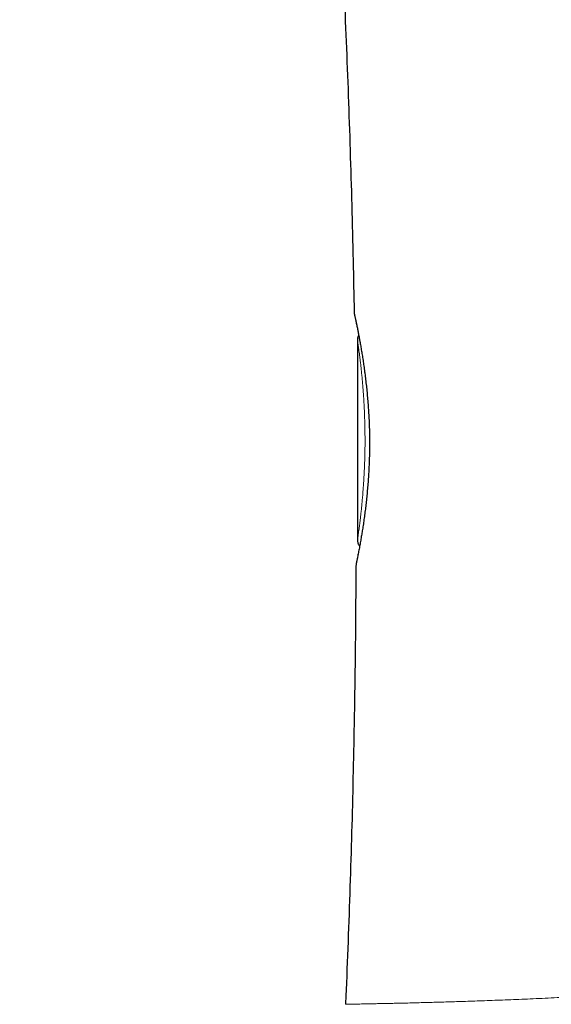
# Model space of a CAD drawing. Header units: millimetres. Extents: x 8 to 578, y 12 to 587.
# Tile 83 of 155: x 123 to 134, y 382 to 402. Entities that reach past the tile are written whole.
import ezdxf

# ---------------------------------------------------------------- set-up
doc = ezdxf.new("R2010")
doc.units = ezdxf.units.MM

msp = doc.modelspace()

# ---------------------------------------------------------------- linework, layer by layer
at = {"color": 7, "linetype": 'Continuous', "lineweight": 30}
for p, q in [((129.681, 395.753), (129.684, 395.717)), ((129.748, 395.188), (129.748, 391.089)), ((129.748, 395.188), (129.748, 395.188)), ((129.748, 391.089), (129.748, 391.089)), ((129.719, 390.589), (129.716, 390.552))]:
    msp.add_line(p, q, dxfattribs=at)
for points, knots in [([(102.177, 509.044), (102.231, 508.925), (102.341, 508.687), (102.503, 508.33), (102.663, 507.977), (102.817, 507.632), (102.968, 507.296), (103.113, 506.969), (103.254, 506.65), (103.391, 506.34), (103.523, 506.039), (103.652, 505.742), (103.779, 505.449), (103.903, 505.162), (104.023, 504.884), (104.138, 504.615), (104.248, 504.357), (104.353, 504.11), (104.452, 503.876), (104.547, 503.652), (104.637, 503.438), (104.723, 503.234), (104.804, 503.039), (104.881, 502.855), (104.954, 502.681), (105.023, 502.516), (105.088, 502.359), (105.15, 502.211), (105.208, 502.07), (105.262, 501.939), (105.312, 501.817), (105.358, 501.705), (105.401, 501.602), (105.44, 501.507), (105.476, 501.418), (105.511, 501.333), (105.545, 501.251), (105.578, 501.17), (105.61, 501.092), (105.645, 501.007), (105.682, 500.916), (105.712, 500.841), (105.732, 500.792), (105.741, 500.77), (105.748, 500.753), (105.753, 500.742), (105.757, 500.73), (105.764, 500.714), (105.774, 500.688), (105.788, 500.654), (105.806, 500.611), (105.827, 500.56), (105.851, 500.501), (105.878, 500.433), (105.909, 500.357), (105.943, 500.273), (105.981, 500.18), (106.022, 500.079), (106.066, 499.969), (106.114, 499.851), (106.167, 499.72), (106.225, 499.576), (106.289, 499.417), (106.356, 499.248), (106.428, 499.069), (106.502, 498.886), (106.576, 498.699), (106.652, 498.51), (106.731, 498.312), (106.813, 498.106), (106.898, 497.892), (106.987, 497.669), (107.082, 497.43), (107.184, 497.173), (107.292, 496.899), (107.405, 496.614), (107.521, 496.319), (107.642, 496.014), (107.766, 495.699), (107.895, 495.374), (108.027, 495.038), (108.163, 494.693), (108.302, 494.339), (108.445, 493.978), (108.59, 493.609), (108.74, 493.23), (108.883, 492.867), (109.02, 492.521), (109.149, 492.195), (109.278, 491.869), (109.406, 491.546), (109.532, 491.228), (109.656, 490.915), (109.779, 490.606), (109.909, 490.277), (110.048, 489.928), (110.193, 489.559), (110.335, 489.198), (110.474, 488.844), (110.615, 488.484), (110.757, 488.119), (110.901, 487.75), (111.04, 487.389), (111.176, 487.038), (111.307, 486.695), (111.434, 486.362), (111.557, 486.037), (111.677, 485.722), (111.792, 485.416), (111.904, 485.119), (112.012, 484.831), (112.116, 484.552), (112.217, 484.282), (112.314, 484.022), (112.407, 483.77), (112.498, 483.524), (112.586, 483.284), (112.672, 483.051), (112.754, 482.827), (112.832, 482.613), (112.906, 482.41), (112.975, 482.222), (113.038, 482.05), (113.095, 481.891), (113.149, 481.741), (113.201, 481.6), (113.249, 481.467), (113.293, 481.344), (113.333, 481.232), (113.37, 481.129), (113.406, 481.031), (113.441, 480.933), (113.477, 480.833), (113.515, 480.727), (113.554, 480.618), (113.585, 480.529), (113.609, 480.464), (113.624, 480.422), (113.639, 480.38), (113.654, 480.338), (113.668, 480.297), (113.681, 480.26), (113.692, 480.231), (113.7, 480.209), (113.705, 480.195), (113.708, 480.187), (113.71, 480.181), (113.712, 480.175), (113.714, 480.17), (113.72, 480.153), (113.731, 480.121), (113.749, 480.071), (113.77, 480.012), (113.795, 479.942), (113.823, 479.864), (113.854, 479.775), (113.888, 479.679), (113.926, 479.573), (113.966, 479.458), (114.008, 479.34), (114.05, 479.22), (114.093, 479.098), (114.139, 478.968), (114.187, 478.83), (114.238, 478.684), (114.291, 478.534), (114.345, 478.379), (114.401, 478.22), (114.459, 478.053), (114.519, 477.88), (114.584, 477.691), (114.654, 477.488), (114.73, 477.269), (114.808, 477.042), (114.89, 476.805), (114.974, 476.559), (115.061, 476.305), (115.15, 476.042), (115.241, 475.774), (115.333, 475.503), (115.425, 475.229), (115.52, 474.947), (115.617, 474.657), (115.717, 474.358), (115.817, 474.058), (115.917, 473.756), (116.017, 473.453), (116.119, 473.142), (116.224, 472.824), (116.334, 472.486), (116.451, 472.128), (116.574, 471.747), (116.699, 471.358), (116.827, 470.96), (116.957, 470.553), (117.089, 470.136), (117.224, 469.711), (117.36, 469.276), (117.499, 468.833), (117.64, 468.38), (117.782, 467.919), (117.927, 467.448), (118.074, 466.968), (118.222, 466.479), (118.372, 465.98), (118.527, 465.465), (118.685, 464.931), (118.848, 464.38), (119.013, 463.818), (119.179, 463.246), (119.347, 462.664), (119.514, 462.081), (119.68, 461.497), (119.845, 460.913), (120.011, 460.32), (120.178, 459.717), (120.346, 459.105), (120.515, 458.483), (120.685, 457.852), (120.859, 457.201), (121.037, 456.531), (121.218, 455.839), (121.4, 455.138), (121.583, 454.426), (121.766, 453.703), (121.95, 452.97), (122.134, 452.227), (122.319, 451.473), (122.504, 450.709), (122.689, 449.934), (122.874, 449.148), (123.056, 448.368), (123.234, 447.592), (123.408, 446.823), (123.583, 446.044), (123.757, 445.255), (123.928, 444.468), (124.097, 443.681), (124.263, 442.895), (124.428, 442.101), (124.593, 441.298), (124.756, 440.486), (124.916, 439.681), (125.072, 438.884), (125.224, 438.094), (125.375, 437.296), (125.525, 436.491), (125.673, 435.677), (125.821, 434.856), (125.967, 434.027), (126.112, 433.189), (126.255, 432.344), (126.396, 431.496), (126.535, 430.646), (126.671, 429.792), (126.805, 428.931), (126.938, 428.057), (127.071, 427.17), (127.201, 426.27), (127.33, 425.362), (127.457, 424.445), (127.58, 423.527), (127.701, 422.606), (127.818, 421.682), (127.933, 420.751), (128.046, 419.806), (128.156, 418.847), (128.265, 417.873), (128.371, 416.891), (128.474, 415.901), (128.573, 414.903), (128.669, 413.897), (128.762, 412.883), (128.85, 411.862), (128.936, 410.834), (129.017, 409.798), (129.095, 408.754), (129.168, 407.708), (129.237, 406.661), (129.301, 405.612), (129.362, 404.556), (129.418, 403.484), (129.47, 402.398), (129.518, 401.296), (129.561, 400.186), (129.599, 399.068), (129.632, 397.942), (129.66, 396.836), (129.674, 396.104), (129.681, 395.751)], [0, 0, 0, 0, 0.0033225, 0.0067073, 0.0100089, 0.0132274, 0.0163627, 0.0194149, 0.0223839, 0.0252698, 0.0280724, 0.0307918, 0.0335515, 0.0362199, 0.0387968, 0.0412824, 0.0436767, 0.0459795, 0.04813, 0.0501942, 0.0521721, 0.0540635, 0.0558686, 0.0575574, 0.0591629, 0.060685, 0.0621238, 0.0635061, 0.0648015, 0.0660102, 0.0671321, 0.0681673, 0.0691156, 0.0699771, 0.0707981, 0.0715691, 0.0723247, 0.0730649, 0.0737897, 0.0744992, 0.0754121, 0.0762983, 0.0765548, 0.0767605, 0.0769146, 0.0770171, 0.0770705, 0.0772324, 0.0774711, 0.0777866, 0.0781788, 0.0786479, 0.0791937, 0.0798163, 0.0805156, 0.0812918, 0.0821447, 0.0830744, 0.0840809, 0.0851642, 0.0863243, 0.0876891, 0.0891468, 0.0906974, 0.0923409, 0.0940774, 0.0957367, 0.0974728, 0.0992856, 0.1011753, 0.1031418, 0.1051851, 0.1073053, 0.1097261, 0.1122399, 0.1148467, 0.1175464, 0.120339, 0.1232246, 0.1262032, 0.1292747, 0.1324391, 0.1356964, 0.1389861, 0.1423653, 0.1458342, 0.1493926, 0.1523404, 0.1553458, 0.1583455, 0.1613024, 0.1642165, 0.1670879, 0.1699167, 0.1727026, 0.1761444, 0.1795187, 0.1828255, 0.1860649, 0.1892367, 0.1926971, 0.1960735, 0.1993659, 0.2025743, 0.2056987, 0.208739, 0.2116953, 0.2145676, 0.2173558, 0.2200599, 0.22268, 0.225216, 0.2276679, 0.2300357, 0.2323194, 0.234519, 0.2367331, 0.2388549, 0.2408844, 0.2428215, 0.2446663, 0.2464187, 0.2479285, 0.2493622, 0.25072, 0.2520018, 0.2532075, 0.2543373, 0.2553328, 0.2562608, 0.2571215, 0.2579894, 0.258924, 0.2598563, 0.2608466, 0.2618949, 0.262261, 0.2626337, 0.2630129, 0.2633987, 0.263787, 0.2641229, 0.2643887, 0.2645845, 0.2647104, 0.2647706, 0.2648179, 0.264868, 0.2649207, 0.2649762, 0.2653297, 0.265781, 0.2663197, 0.2669458, 0.2676593, 0.2684603, 0.2693322, 0.2702883, 0.2713289, 0.272454, 0.2734825, 0.2745827, 0.2757546, 0.2769983, 0.2783137, 0.2797009, 0.2810744, 0.2825118, 0.2840129, 0.2855778, 0.2872065, 0.2890996, 0.2910721, 0.2931241, 0.2952556, 0.2974665, 0.299757, 0.3021269, 0.3045763, 0.3069699, 0.3094348, 0.3119711, 0.3145787, 0.3172577, 0.3200081, 0.3226667, 0.3253887, 0.3281742, 0.3310231, 0.3339355, 0.337261, 0.3406654, 0.344149, 0.3477117, 0.3513534, 0.3550743, 0.3588743, 0.3627534, 0.3667117, 0.3707491, 0.3748657, 0.3790614, 0.3833364, 0.3876905, 0.3921238, 0.3966364, 0.4014488, 0.4063482, 0.4113347, 0.4164081, 0.4215685, 0.426816, 0.4319062, 0.4370758, 0.4423247, 0.447653, 0.4530607, 0.4585478, 0.4641144, 0.4697605, 0.4757606, 0.481848, 0.4880227, 0.4942847, 0.5006341, 0.5070709, 0.513595, 0.5202066, 0.5269057, 0.5336924, 0.5405665, 0.5475283, 0.5541725, 0.5608947, 0.5676948, 0.574573, 0.5815292, 0.5882954, 0.5951338, 0.6020445, 0.6090276, 0.6160829, 0.6232106, 0.6299973, 0.6368484, 0.6437638, 0.6507437, 0.6577879, 0.6648966, 0.6720698, 0.6793075, 0.6866096, 0.6939763, 0.7012743, 0.7086345, 0.7160571, 0.7235421, 0.7312272, 0.7389771, 0.7467917, 0.754671, 0.7626152, 0.7704806, 0.7784086, 0.7863992, 0.7944525, 0.8027347, 0.8110824, 0.8194954, 0.8279738, 0.8365178, 0.8451273, 0.8538024, 0.8625241, 0.8713112, 0.8801639, 0.8890821, 0.8980661, 0.9069536, 0.9159046, 0.9249191, 0.9339971, 0.9433259, 0.9527209, 0.9621822, 0.9717097, 0.9813035, 0.9909637, 1, 1, 1, 1]), ([(154.65, 381.792), (154.644, 381.983), (154.623, 382.654), (154.58, 383.803), (154.52, 385.236), (154.453, 386.662), (154.379, 388.071), (154.298, 389.465), (154.212, 390.844), (154.119, 392.216), (154.019, 393.59), (153.911, 394.966), (153.797, 396.344), (153.676, 397.716), (153.549, 399.08), (153.416, 400.438), (153.277, 401.789), (153.133, 403.133), (152.982, 404.47), (152.826, 405.8), (152.664, 407.124), (152.497, 408.441), (152.324, 409.752), (152.146, 411.056), (151.957, 412.397), (151.756, 413.774), (151.543, 415.186), (151.324, 416.591), (151.099, 417.988), (150.864, 419.406), (150.618, 420.844), (150.361, 422.301), (150.098, 423.751), (149.829, 425.192), (149.555, 426.625), (149.28, 428.023), (149.005, 429.386), (148.731, 430.716), (148.452, 432.038), (148.169, 433.353), (147.88, 434.662), (147.588, 435.964), (147.291, 437.259), (146.99, 438.547), (146.685, 439.829), (146.377, 441.096), (146.067, 442.35), (145.755, 443.589), (145.44, 444.823), (145.102, 446.122), (144.74, 447.487), (144.355, 448.917), (143.964, 450.338), (143.569, 451.751), (143.17, 453.155), (142.765, 454.552), (142.343, 455.986), (141.903, 457.458), (141.443, 458.966), (140.979, 460.465), (140.51, 461.955), (140.036, 463.435), (139.557, 464.906), (139.074, 466.368), (138.587, 467.82), (138.095, 469.264), (137.602, 470.69), (137.109, 472.1), (136.614, 473.492), (136.116, 474.875), (135.61, 476.259), (135.099, 477.643), (134.58, 479.026), (134.058, 480.402), (133.533, 481.769), (133.008, 483.119), (132.482, 484.454), (131.957, 485.772), (131.428, 487.083), (130.893, 488.395), (130.352, 489.709), (129.804, 491.023), (129.253, 492.329), (128.699, 493.628), (128.143, 494.919), (127.664, 496.02), (127.369, 496.69), (127.262, 496.933)], [0, 0, 0, 0, 0.004823, 0.016926, 0.028968, 0.040951, 0.052876, 0.064531, 0.07613, 0.087675, 0.099166, 0.110836, 0.122452, 0.134013, 0.145521, 0.156976, 0.168379, 0.17973, 0.19103, 0.20228, 0.213479, 0.22463, 0.235731, 0.246785, 0.25779, 0.269842, 0.281838, 0.293777, 0.305662, 0.317492, 0.32998, 0.342408, 0.354777, 0.367088, 0.379341, 0.391537, 0.402984, 0.414381, 0.42573, 0.437029, 0.448281, 0.459485, 0.470642, 0.481752, 0.492816, 0.503834, 0.514612, 0.525346, 0.536037, 0.546686, 0.559177, 0.57161, 0.583986, 0.596306, 0.60857, 0.620778, 0.632932, 0.646238, 0.659479, 0.672657, 0.685771, 0.698822, 0.711811, 0.724739, 0.737606, 0.750414, 0.763161, 0.775624, 0.78803, 0.800381, 0.812677, 0.82514, 0.837548, 0.8499, 0.862197, 0.87444, 0.886411, 0.898332, 0.910201, 0.92202, 0.934029, 0.945986, 0.957892, 0.969748, 0.981553, 0.993309, 1, 1, 1, 1]), ([(129.684, 395.717), (129.684, 395.716), (129.685, 395.715), (129.687, 395.705), (129.69, 395.69), (129.695, 395.671), (129.7, 395.648), (129.706, 395.621), (129.713, 395.588), (129.721, 395.55), (129.729, 395.51), (129.738, 395.469), (129.748, 395.417), (129.761, 395.352), (129.776, 395.27), (129.793, 395.182), (129.81, 395.087), (129.827, 394.987), (129.845, 394.881), (129.862, 394.77), (129.879, 394.654), (129.896, 394.533), (129.912, 394.407), (129.927, 394.277), (129.941, 394.143), (129.954, 394.006), (129.965, 393.866), (129.975, 393.723), (129.984, 393.578), (129.99, 393.432), (129.995, 393.285), (129.997, 393.138), (129.996, 392.99), (129.994, 392.844), (129.989, 392.698), (129.983, 392.554), (129.975, 392.412), (129.965, 392.272), (129.954, 392.136), (129.941, 392.002), (129.928, 391.874), (129.914, 391.75), (129.898, 391.627), (129.882, 391.506), (129.865, 391.388), (129.85, 391.298), (129.839, 391.23), (129.831, 391.182), (129.823, 391.133), (129.814, 391.082), (129.805, 391.031), (129.796, 390.979), (129.787, 390.929), (129.778, 390.879), (129.768, 390.83), (129.759, 390.783), (129.751, 390.741), (129.744, 390.704), (129.737, 390.673), (129.731, 390.645), (129.726, 390.622), (129.722, 390.604), (129.72, 390.592), (129.719, 390.59), (129.719, 390.589)], [0, 0, 0, 0, 0.015496, 0.03046, 0.044907, 0.058844, 0.07228, 0.08522, 0.100097, 0.114269, 0.127738, 0.140507, 0.152577, 0.171914, 0.191068, 0.21004, 0.228829, 0.247435, 0.265859, 0.284109, 0.302289, 0.320477, 0.338675, 0.356883, 0.375097, 0.393315, 0.411532, 0.429737, 0.447923, 0.466088, 0.484233, 0.502362, 0.520493, 0.538641, 0.556795, 0.574957, 0.593126, 0.611302, 0.629485, 0.647675, 0.665841, 0.683869, 0.701753, 0.721615, 0.741313, 0.760841, 0.769974, 0.779106, 0.78888, 0.799492, 0.810941, 0.822555, 0.834921, 0.848038, 0.861907, 0.876525, 0.891894, 0.905664, 0.919986, 0.934862, 0.950294, 0.966289, 0.982853, 1, 1, 1, 1]), ([(129.773, 395.285), (129.77, 395.278), (129.763, 395.264), (129.755, 395.24), (129.749, 395.213), (129.749, 395.195), (129.749, 395.186)], [0, 0, 0, 0, 0.221773, 0.468076, 0.728959, 1, 1, 1, 1]), ([(129.749, 391.091), (129.749, 391.083), (129.749, 391.067), (129.753, 391.045), (129.759, 391.024), (129.766, 391.005), (129.776, 390.988), (129.785, 390.973), (129.791, 390.966), (129.793, 390.963)], [0, 0, 0, 0, 0.174975, 0.34014, 0.492985, 0.631429, 0.790916, 0.919573, 1, 1, 1, 1]), ([(129.715, 390.555), (129.714, 390.318), (129.712, 389.684), (129.701, 388.652), (129.684, 387.489), (129.661, 386.353), (129.634, 385.243), (129.601, 384.126), (129.562, 383.003), (129.529, 382.154), (129.508, 381.679), (129.504, 381.58)], [0, 0, 0, 0, 0.079268, 0.211678, 0.344961, 0.467905, 0.591583, 0.715998, 0.841148, 0.967036, 1, 1, 1, 1])]:
    msp.add_open_spline(points, degree=3, knots=knots, dxfattribs=at)
at = {"color": 252, "linetype": 'Continuous', "lineweight": 0}
for points, knots in [([(127.022, 496.777), (127.293, 496.156), (127.836, 494.911), (128.638, 493.035), (129.433, 491.149), (130.221, 489.251), (131, 487.341), (131.756, 485.457), (132.489, 483.598), (133.201, 481.766), (133.904, 479.924), (134.6, 478.071), (135.287, 476.207), (135.967, 474.332), (136.637, 472.447), (137.299, 470.551), (137.952, 468.645), (138.593, 466.739), (139.22, 464.833), (139.835, 462.928), (140.44, 461.013), (141.04, 459.074), (141.633, 457.113), (142.22, 455.129), (142.796, 453.134), (143.362, 451.127), (143.913, 449.12), (144.451, 447.114), (144.974, 445.108), (145.486, 443.091), (145.924, 441.316), (146.292, 439.786), (146.584, 438.555), (146.778, 437.716), (146.879, 437.28), (146.897, 437.202), (146.911, 437.137), (146.925, 437.077), (146.953, 436.958), (147.031, 436.613), (147.161, 436.041), (147.328, 435.296), (147.515, 434.455), (147.72, 433.515), (147.944, 432.474), (148.167, 431.416), (148.385, 430.369), (148.596, 429.334), (148.8, 428.311), (149.004, 427.273), (149.208, 426.219), (149.408, 425.158), (149.607, 424.087), (149.803, 423.007), (149.997, 421.912), (150.192, 420.795), (150.386, 419.653), (150.579, 418.488), (150.769, 417.306), (150.958, 416.107), (151.144, 414.891), (151.327, 413.658), (151.506, 412.416), (151.681, 411.165), (151.851, 409.906), (152.018, 408.629), (152.174, 407.387), (152.321, 406.182), (152.419, 405.339), (152.479, 404.821), (152.5, 404.638), (152.519, 404.468), (152.538, 404.302), (152.574, 403.976), (152.641, 403.38), (152.734, 402.518), (152.834, 401.557), (152.929, 400.614), (153.019, 399.689), (153.105, 398.782), (153.182, 397.936), (153.251, 397.148), (153.314, 396.417), (153.373, 395.7), (153.429, 394.998), (153.482, 394.313), (153.532, 393.647), (153.579, 392.999), (153.624, 392.364), (153.666, 391.74), (153.706, 391.126), (153.745, 390.523), (153.781, 389.935), (153.815, 389.362), (153.846, 388.805), (153.876, 388.262), (153.904, 387.735), (153.93, 387.224), (153.955, 386.728), (153.977, 386.248), (153.998, 385.784), (154.018, 385.335), (154.036, 384.903), (154.053, 384.497), (154.068, 384.118), (154.081, 383.764), (154.094, 383.424), (154.105, 383.097), (154.116, 382.784), (154.123, 382.58), (154.126, 382.481)], [0, 0, 0, 0, 0.017202, 0.034465, 0.05179, 0.069178, 0.086629, 0.104144, 0.120717, 0.137349, 0.154039, 0.170788, 0.187597, 0.204467, 0.221397, 0.23839, 0.255445, 0.272563, 0.289437, 0.306374, 0.323374, 0.340437, 0.357877, 0.375384, 0.39296, 0.410605, 0.42832, 0.445788, 0.463326, 0.480933, 0.498612, 0.509737, 0.520891, 0.53073, 0.531597, 0.532241, 0.532764, 0.533286, 0.53381, 0.535871, 0.542257, 0.548718, 0.555254, 0.564127, 0.573137, 0.582286, 0.591576, 0.600282, 0.609109, 0.61806, 0.627135, 0.636336, 0.645496, 0.65478, 0.664188, 0.673723, 0.683584, 0.693579, 0.70371, 0.713978, 0.724385, 0.734933, 0.745623, 0.756238, 0.766993, 0.77789, 0.78893, 0.798765, 0.808714, 0.810477, 0.81198, 0.813399, 0.814813, 0.816224, 0.821725, 0.830055, 0.838232, 0.846253, 0.854116, 0.861822, 0.869367, 0.875692, 0.881898, 0.887984, 0.893949, 0.899792, 0.905412, 0.910912, 0.916292, 0.921552, 0.926794, 0.931908, 0.936894, 0.94175, 0.946478, 0.951074, 0.955539, 0.959872, 0.964073, 0.96814, 0.972073, 0.975871, 0.979534, 0.98306, 0.986173, 0.989171, 0.992053, 0.994818, 0.997468, 1, 1, 1, 1]), ([(123.356, 495.019), (123.505, 494.665), (123.805, 493.955), (124.252, 492.885), (124.7, 491.807), (125.147, 490.719), (125.594, 489.622), (126.039, 488.516), (126.482, 487.402), (126.932, 486.262), (127.386, 485.096), (127.846, 483.903), (128.303, 482.702), (128.758, 481.493), (129.211, 480.276), (129.692, 478.97), (130.199, 477.573), (130.732, 476.085), (131.26, 474.587), (131.783, 473.08), (132.297, 471.574), (132.804, 470.069), (133.301, 468.566), (133.793, 467.056), (134.281, 465.53), (134.766, 463.988), (135.246, 462.432), (135.72, 460.87), (136.186, 459.304), (136.641, 457.743), (137.086, 456.187), (137.521, 454.638), (137.947, 453.086), (138.368, 451.521), (138.784, 449.944), (139.193, 448.355), (139.593, 446.766), (139.984, 445.176), (140.366, 443.586), (140.738, 441.998), (141.09, 440.46), (141.421, 438.972), (141.734, 437.536), (142.038, 436.102), (142.334, 434.671), (142.622, 433.244), (142.902, 431.82), (143.182, 430.353), (143.462, 428.843), (143.741, 427.29), (144.011, 425.743), (144.27, 424.2), (144.52, 422.661), (144.76, 421.127), (144.991, 419.597), (145.212, 418.071), (145.423, 416.548), (145.624, 415.039), (145.815, 413.541), (145.996, 412.056), (146.168, 410.574), (146.332, 409.085), (146.488, 407.591), (146.636, 406.089), (146.775, 404.591), (146.905, 403.094), (147.025, 401.608), (147.136, 400.133), (147.238, 398.668), (147.331, 397.204), (147.415, 395.732), (147.492, 394.251), (147.559, 392.761), (147.618, 391.271), (147.668, 389.782), (147.708, 388.294), (147.741, 386.805), (147.754, 385.813), (147.761, 385.316)], [0, 0, 0, 0, 0.01018, 0.020437, 0.030767, 0.041169, 0.05164, 0.062178, 0.072781, 0.083447, 0.094686, 0.10599, 0.117355, 0.128779, 0.14026, 0.151795, 0.165704, 0.179682, 0.193725, 0.207829, 0.221989, 0.235946, 0.24995, 0.263995, 0.278079, 0.292453, 0.306857, 0.321286, 0.335738, 0.350206, 0.364428, 0.378657, 0.392891, 0.407124, 0.421642, 0.436152, 0.450647, 0.465125, 0.47958, 0.494008, 0.508406, 0.521435, 0.534433, 0.547394, 0.560317, 0.573196, 0.586029, 0.598813, 0.612818, 0.626765, 0.640655, 0.654489, 0.668271, 0.682001, 0.695682, 0.709316, 0.722906, 0.736453, 0.749718, 0.762947, 0.77614, 0.789301, 0.802669, 0.816007, 0.829316, 0.8426, 0.85586, 0.868862, 0.881845, 0.894811, 0.907761, 0.920962, 0.934152, 0.947332, 0.960505, 0.973672, 0.986837, 1, 1, 1, 1]), ([(129.716, 390.555), (129.716, 390.555), (129.716, 390.555), (129.716, 390.555), (129.716, 390.555), (129.716, 390.556), (129.716, 390.556), (129.716, 390.557), (129.717, 390.558), (129.717, 390.56), (129.718, 390.564), (129.719, 390.569), (129.72, 390.573), (129.721, 390.575), (129.721, 390.578), (129.722, 390.581), (129.723, 390.584), (129.724, 390.591), (129.726, 390.601), (129.73, 390.617), (129.733, 390.633), (129.737, 390.652), (129.742, 390.672), (129.746, 390.694), (129.751, 390.719), (129.756, 390.744), (129.761, 390.768), (129.765, 390.788), (129.768, 390.805), (129.771, 390.82), (129.775, 390.838), (129.779, 390.86), (129.784, 390.889), (129.791, 390.925), (129.799, 390.968), (129.806, 391.007), (129.811, 391.036), (129.814, 391.051), (129.816, 391.066), (129.819, 391.08), (129.821, 391.095), (129.827, 391.128), (129.835, 391.177), (129.846, 391.243), (129.859, 391.319), (129.873, 391.409), (129.888, 391.517), (129.904, 391.632), (129.918, 391.747), (129.932, 391.86), (129.941, 391.945), (129.946, 392.002), (129.949, 392.025), (129.95, 392.043), (129.952, 392.061), (129.955, 392.09), (129.959, 392.132), (129.964, 392.192), (129.969, 392.263), (129.975, 392.345), (129.982, 392.438), (129.986, 392.522), (129.99, 392.594), (129.993, 392.65), (129.995, 392.71), (129.997, 392.772), (129.999, 392.829), (130, 392.876), (130.001, 392.933), (130.002, 393.007), (130.002, 393.113), (130.001, 393.231), (129.998, 393.363), (129.993, 393.504), (129.986, 393.63), (129.98, 393.731), (129.975, 393.805), (129.97, 393.871), (129.965, 393.938), (129.959, 394.005), (129.953, 394.073), (129.946, 394.144), (129.938, 394.219), (129.93, 394.299), (129.921, 394.377), (129.911, 394.456), (129.9, 394.539), (129.888, 394.63), (129.874, 394.726), (129.86, 394.819), (129.846, 394.902), (129.834, 394.976), (129.823, 395.039), (129.813, 395.093), (129.807, 395.129), (129.802, 395.153), (129.8, 395.165), (129.798, 395.178), (129.795, 395.193), (129.789, 395.227), (129.78, 395.276), (129.769, 395.333), (129.758, 395.389), (129.747, 395.443), (129.737, 395.493), (129.729, 395.535), (129.723, 395.563), (129.719, 395.582), (129.716, 395.594), (129.714, 395.602), (129.713, 395.609), (129.711, 395.616), (129.71, 395.624), (129.707, 395.635), (129.704, 395.648), (129.701, 395.663), (129.697, 395.679), (129.694, 395.695), (129.691, 395.707), (129.689, 395.715), (129.688, 395.718), (129.688, 395.721), (129.687, 395.724), (129.686, 395.727), (129.686, 395.729), (129.684, 395.735), (129.683, 395.743), (129.681, 395.749), (129.681, 395.75), (129.681, 395.751)], [0, 0, 0, 0, 0.001404, 0.002961, 0.004771, 0.006835, 0.009152, 0.011723, 0.014547, 0.020382, 0.027067, 0.034602, 0.037604, 0.04005, 0.042517, 0.045003, 0.04751, 0.050036, 0.062217, 0.069469, 0.078549, 0.087881, 0.096617, 0.104758, 0.114516, 0.123253, 0.130968, 0.136755, 0.141794, 0.145524, 0.150134, 0.156196, 0.163564, 0.172333, 0.182503, 0.194072, 0.198005, 0.201038, 0.204053, 0.207049, 0.210026, 0.212985, 0.226679, 0.238558, 0.25011, 0.267007, 0.284468, 0.302495, 0.320097, 0.335516, 0.350914, 0.355749, 0.358595, 0.360656, 0.362999, 0.365624, 0.372231, 0.380141, 0.389352, 0.39986, 0.411661, 0.424751, 0.431492, 0.438528, 0.44586, 0.453488, 0.461411, 0.466844, 0.470716, 0.481966, 0.494099, 0.508965, 0.524973, 0.542132, 0.560454, 0.571451, 0.579708, 0.588061, 0.596541, 0.605149, 0.613884, 0.622746, 0.633245, 0.643916, 0.654758, 0.665768, 0.676947, 0.690289, 0.705877, 0.720459, 0.734035, 0.746607, 0.758177, 0.767513, 0.776077, 0.77861, 0.781066, 0.783446, 0.785749, 0.790347, 0.803598, 0.816174, 0.828072, 0.842941, 0.856585, 0.869001, 0.880186, 0.884387, 0.888384, 0.892175, 0.894003, 0.896257, 0.899473, 0.90365, 0.909355, 0.916225, 0.924262, 0.933466, 0.94384, 0.947415, 0.949779, 0.952154, 0.954538, 0.956933, 0.959337, 0.961751, 0.975206, 0.987478, 1, 1, 1, 1]), ([(129.748, 395.188), (129.748, 395.188), (129.748, 395.189), (129.749, 395.183), (129.751, 395.169), (129.755, 395.145), (129.759, 395.113), (129.765, 395.073), (129.772, 395.024), (129.78, 394.968), (129.788, 394.904), (129.797, 394.832), (129.807, 394.752), (129.817, 394.666), (129.827, 394.573), (129.837, 394.475), (129.847, 394.37), (129.857, 394.261), (129.866, 394.145), (129.874, 394.025), (129.882, 393.902), (129.889, 393.775), (129.894, 393.646), (129.898, 393.514), (129.901, 393.38), (129.903, 393.245), (129.904, 393.11), (129.903, 392.975), (129.9, 392.841), (129.897, 392.708), (129.892, 392.576), (129.886, 392.447), (129.879, 392.322), (129.871, 392.201), (129.862, 392.084), (129.853, 391.971), (129.843, 391.862), (129.833, 391.759), (129.823, 391.663), (129.813, 391.573), (129.803, 391.49), (129.794, 391.415), (129.785, 391.346), (129.776, 391.284), (129.769, 391.231), (129.763, 391.186), (129.757, 391.149), (129.753, 391.121), (129.75, 391.101), (129.749, 391.09), (129.748, 391.089), (129.748, 391.089)], [0, 0, 0, 0, 0.00459, 0.0253601, 0.0461169, 0.0669481, 0.0879405, 0.1090497, 0.1299522, 0.1507339, 0.1714823, 0.1922853, 0.2132301, 0.2343627, 0.2552785, 0.2760658, 0.2968146, 0.3176155, 0.3385584, 0.3596385, 0.3805158, 0.4012839, 0.4220378, 0.4428724, 0.4638818, 0.4848389, 0.5056356, 0.5263681, 0.5471338, 0.5680292, 0.5891494, 0.6100722, 0.630849, 0.6515732, 0.6723387, 0.6932391, 0.7143661, 0.7353843, 0.7562278, 0.7769846, 0.7977441, 0.8185954, 0.8396268, 0.8607298, 0.8816443, 0.9024565, 0.9232539, 0.944124, 0.9651535, 0.9861753, 1, 1, 1, 1]), ([(142.297, 382.812), (142.163, 382.778), (141.898, 382.711), (141.503, 382.618), (141.113, 382.533), (140.729, 382.455), (140.352, 382.383), (139.983, 382.318), (139.622, 382.259), (139.266, 382.205), (138.894, 382.152), (138.507, 382.102), (138.104, 382.054), (137.71, 382.011), (137.324, 381.972), (136.946, 381.936), (136.581, 381.904), (136.23, 381.874), (135.892, 381.848), (135.561, 381.823), (135.239, 381.8), (134.924, 381.779), (134.617, 381.76), (134.318, 381.743), (134.038, 381.728), (133.775, 381.714), (133.528, 381.702), (133.289, 381.691), (133.056, 381.681), (132.831, 381.672), (132.614, 381.664), (132.404, 381.656), (132.202, 381.649), (132.009, 381.642), (131.824, 381.636), (131.646, 381.631), (131.477, 381.625), (131.315, 381.621), (131.16, 381.617), (131.007, 381.613), (130.855, 381.609), (130.706, 381.605), (130.567, 381.602), (130.438, 381.6), (130.318, 381.597), (130.208, 381.595), (130.107, 381.593), (130.017, 381.591), (129.935, 381.589), (129.861, 381.588), (129.795, 381.586), (129.737, 381.585), (129.686, 381.584), (129.642, 381.583), (129.601, 381.582), (129.566, 381.582), (129.537, 381.581), (129.518, 381.581), (129.506, 381.581), (129.505, 381.58), (129.504, 381.58)], [0, 0, 0, 0, 0.0221, 0.043869, 0.065319, 0.08646, 0.107302, 0.12749, 0.147408, 0.167063, 0.186464, 0.20924, 0.231677, 0.253788, 0.275585, 0.297078, 0.31828, 0.338257, 0.357985, 0.377467, 0.396705, 0.415702, 0.434461, 0.452986, 0.471282, 0.487519, 0.503578, 0.519464, 0.535181, 0.550734, 0.56613, 0.581373, 0.596375, 0.611219, 0.62591, 0.640452, 0.654852, 0.669111, 0.683235, 0.697225, 0.713054, 0.728715, 0.744211, 0.759543, 0.774711, 0.789717, 0.804559, 0.81894, 0.833164, 0.847246, 0.861201, 0.875041, 0.888781, 0.90243, 0.916, 0.932962, 0.949829, 0.966617, 0.983338, 1, 1, 1, 1])]:
    msp.add_open_spline(points, degree=3, knots=knots, dxfattribs=at)

doc.saveas('drawing.dxf')
